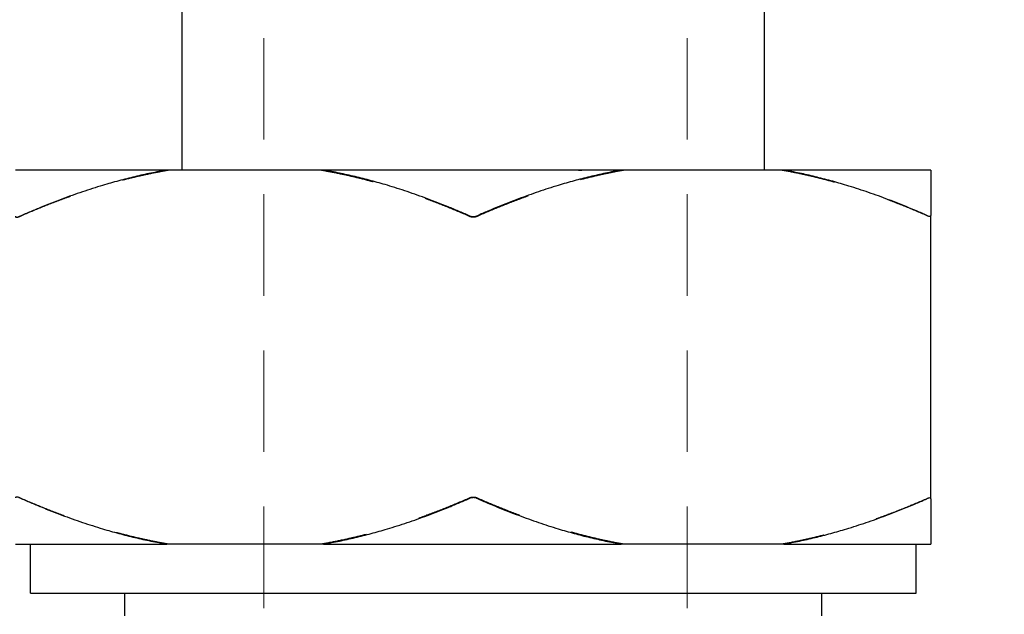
# Model space of a CAD drawing. Header units: inches. Extents: x 0.2 to 10.9, y 0.3 to 8.6.
# Tile 7 of 17: x 1.7 to 3.5, y 4.4 to 5.5. Entities that reach past the tile are written whole.
import ezdxf

# ---------------------------------------------------------------- set-up
doc = ezdxf.new("R2010")
doc.units = ezdxf.units.IN
doc.header["$MEASUREMENT"] = 0
doc.linetypes.add('DASHED', pattern=[0.2067, 0.1654, -0.0413])
doc.layers.add('Dimensions', color=18, linetype='Continuous')
doc.layers.add('Geometry', color=255, linetype='Continuous', lineweight=25)
doc.layers.add('Hidden', color=252, linetype='DASHED', lineweight=18)
doc.styles.add('Note Text (ANSI)', font='tahoma.ttf')
doc.dimstyles.new('Default (ANSI)', dxfattribs={"dimtxt": 0.12, "dimasz": 0.098425, "dimexe": 0.125, "dimexo": 0.125, "dimgap": 0.031496, "dimtad": 0, "dimtih": 1, "dimtoh": 1, "dimrnd": 1e-08, "dimzin": 4, "dimdsep": 46, "dimtxsty": 'Note Text (ANSI)', "dimcen": 0.09, "dimdle": 0.393701, "dimclrd": 256, "dimclre": 256, "dimclrt": 256, "dimadec": 0, "dimazin": 1, "dimtfac": 1, "dimtofl": 0, "dimtmove": 0, "dimatfit": 3, "dimfxl": 1, "dimtolj": 1, "dimtzin": 4, "dimlwd": -1, "dimlwe": -1, "dimarcsym": 0})

# ---------------------------------------------------------------- blocks, each defined once
blk = doc.blocks.new('*D4')
at = {"layer": 'Defpoints', "color": 0}
for p in [(2.5329, 7.4518), (2.5302, 2.8008), (4.4105, 2.8008)]:
    blk.add_point(p, dxfattribs=at)
at = {"layer": 'Dimensions'}
for p, q in [((2.6579, 7.4518), (4.5355, 7.4518)), ((4.4105, 7.3534), (4.4105, 5.2363)), ((4.4105, 2.8992), (4.4105, 5.0163)), ((2.6552, 2.8008), (4.5355, 2.8008))]:
    blk.add_line(p, q, dxfattribs=at)
for points in [[(4.3941, 7.3534), (4.4269, 7.3534), (4.4105, 7.4518)], [(4.3941, 2.8992), (4.4269, 2.8992), (4.4105, 2.8008)]]:
    blk.add_solid(points, dxfattribs=at)
at = {"layer": 'Dimensions', "insert": (4.4105, 5.1263), "char_height": 0.12, "attachment_point": 5, "style": 'Note Text (ANSI)'}
blk.add_mtext('\\A1;1.6 [39.4]', dxfattribs=at)

msp = doc.modelspace()

# ---------------------------------------------------------------- linework, layer by layer
at = {"layer": 'Geometry'}
for p, q in [((1.9964, 5.182), (1.9964, 5.5195)), ((3.0614, 5.182), (3.0614, 5.5196)), ((1.9684, 5.1818), (1.6919, 5.1818)), ((1.9609, 5.1818), (1.9613, 5.182)), ((2.2551, 5.1818), (1.9684, 5.1818)), ((2.7992, 5.1818), (2.2551, 5.1818)), ((3.097, 5.1818), (2.7992, 5.1818)), ((3.3659, 5.1818), (3.097, 5.1818)), ((3.1239, 5.182), (3.1235, 5.1818)), ((3.3659, 4.5806), (3.3659, 5.099)), ((1.6919, 4.4978), (1.9684, 4.4978)), ((1.7189, 4.4078), (1.7189, 4.4978)), ((2.2551, 4.4978), (1.9684, 4.4978)), ((2.2551, 4.4978), (2.7992, 4.4978)), ((3.097, 4.4978), (2.7992, 4.4978)), ((3.097, 4.4978), (3.3659, 4.4978)), ((3.3389, 4.4078), (3.3389, 4.4978)), ((1.7189, 4.4078), (3.3389, 4.4078)), ((1.8914, 4.3665), (1.8914, 4.4078)), ((3.1664, 4.3665), (3.1664, 4.4078))]:
    msp.add_line(p, q, dxfattribs=at)
for points, weights in [([(1.9684, 5.1818), (1.8421, 5.16), (1.6994, 5.0973)], [1, 1.01826439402, 1.00653457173]), ([(2.5214, 5.0984), (2.3803, 5.1602), (2.2551, 5.1818)], [1.00674495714, 1.01809867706, 1]), ([(2.7992, 5.1818), (2.6756, 5.1597), (2.5364, 5.0985)], [1, 1.01763309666, 1.00662761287]), ([(3.3584, 5.099), (3.22, 5.1598), (3.097, 5.1818)], [1.00672682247, 1.01755314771, 1]), ([(3.3659, 5.1818), (3.3659, 5.1598), (3.3659, 5.099)], [1, 1.01756060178, 1.00672875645]), ([(1.6994, 4.5823), (1.8421, 4.5196), (1.9684, 4.4978)], [1.00653457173, 1.01826439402, 1]), ([(2.2551, 4.4978), (2.3803, 4.5194), (2.5214, 4.5811)], [1, 1.01809867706, 1.00674495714]), ([(2.5364, 4.5811), (2.6756, 4.5199), (2.7992, 4.4978)], [1.00662761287, 1.01763309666, 1]), ([(3.097, 4.4978), (3.22, 4.5198), (3.3584, 4.5806)], [1, 1.01755314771, 1.00672682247]), ([(3.3659, 4.5806), (3.3659, 4.5198), (3.3659, 4.4978)], [1.00672875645, 1.01756060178, 1])]:
    msp.add_rational_spline(points, weights, degree=2, dxfattribs=at)
for points, knots in [([(2.7274, 5.182), (2.6869, 5.182), (2.6454, 5.182), (2.6037, 5.182), (2.6, 5.182), (2.5962, 5.182), (2.5925, 5.182), (2.5509, 5.182), (2.5093, 5.182), (2.4682, 5.182), (2.465, 5.182), (2.4617, 5.182), (2.4584, 5.182), (2.3792, 5.182), (2.3034, 5.182), (2.2358, 5.182), (2.2213, 5.182), (2.2073, 5.182), (2.1937, 5.182), (2.1457, 5.182), (2.1036, 5.182), (2.0687, 5.182), (2.0251, 5.182), (1.9935, 5.182), (1.9761, 5.182), (1.967, 5.182), (1.962, 5.182), (1.9613, 5.182), (1.9613, 5.182), (1.9613, 5.182), (1.9613, 5.182)], [-1.5433432, -1.5433432, -1.5433432, -1.5433432, -1.4376705, -1.4376705, -1.4376705, -1.4282424, -1.4282424, -1.4282424, -1.3231038, -1.3231038, -1.3231038, -1.3147117, -1.3147117, -1.3147117, -1.111257, -1.111257, -1.111257, -1.0677085, -1.0677085, -1.0677085, -0.9130885, -0.9130885, -0.9130885, -0.720161, -0.720161, -0.720161, -0.6191777, -0.6191777, -0.6191777, -0.612077, -0.612077, -0.612077, -0.612077]), ([(2.7215, 5.1818), (2.7225, 5.1818), (2.7234, 5.1819), (2.7254, 5.1819), (2.7264, 5.182), (2.7274, 5.182)], [-0.005274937, -0.005274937, -0.005274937, -0.005274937, -0.002643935, -0.002643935, -0.000000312, -0.000000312, -0.000000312, -0.000000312]), ([(3.1239, 5.182), (3.1239, 5.182), (3.1239, 5.182), (3.1238, 5.182), (3.1228, 5.182), (3.1146, 5.182), (3.0991, 5.182), (3.092, 5.182), (3.0834, 5.182), (3.0733, 5.182), (3.0404, 5.182), (2.9929, 5.182), (2.9345, 5.182), (2.8747, 5.182), (2.8045, 5.182), (2.7274, 5.182)], [-0.6264305, -0.6264305, -0.6264305, -0.6264305, -0.6164825, -0.6164825, -0.6164825, -0.4791531, -0.4791531, -0.4791531, -0.416133, -0.416133, -0.416133, -0.2106194, -0.2106194, -0.2106194, 0, 0, 0, 0]), ([(1.6919, 5.0973), (1.6919, 5.0971), (1.692, 5.0969), (1.6923, 5.0961), (1.6929, 5.0958), (1.6949, 5.0958), (1.6964, 5.0961), (1.6984, 5.0969), (1.6989, 5.0971), (1.6994, 5.0973)], [-0.07152022, -0.07152022, -0.07152022, -0.07152022, -0.07007165, -0.07007165, -0.06495132, -0.06495132, -0.05983099, -0.05983099, -0.05834654, -0.05834654, -0.05834654, -0.05834654]), ([(2.5214, 5.0984), (2.5219, 5.0982), (2.5224, 5.098), (2.5248, 5.0973), (2.5269, 5.0969), (2.5309, 5.0969), (2.533, 5.0973), (2.5354, 5.098), (2.5359, 5.0982), (2.5364, 5.0985)], [-0.07152014, -0.07152014, -0.07152014, -0.07152014, -0.07007139, -0.07007139, -0.06495098, -0.06495098, -0.05983057, -0.05983057, -0.05834646, -0.05834646, -0.05834646, -0.05834646]), ([(3.3584, 5.099), (3.3589, 5.0988), (3.3594, 5.0986), (3.3615, 5.0978), (3.3629, 5.0975), (3.3649, 5.0975), (3.3656, 5.0978), (3.3659, 5.0986), (3.3659, 5.0988), (3.3659, 5.099)], [-0.07153794, -0.07153794, -0.07153794, -0.07153794, -0.07007126, -0.07007126, -0.06495081, -0.06495081, -0.05983036, -0.05983036, -0.05836427, -0.05836427, -0.05836427, -0.05836427]), ([(1.6994, 4.5823), (1.6989, 4.5825), (1.6984, 4.5827), (1.6964, 4.5835), (1.6949, 4.5838), (1.6929, 4.5838), (1.6923, 4.5835), (1.692, 4.5827), (1.6919, 4.5825), (1.6919, 4.5823)], [-0.02855069, -0.02855069, -0.02855069, -0.02855069, -0.02706624, -0.02706624, -0.02194591, -0.02194591, -0.01682558, -0.01682558, -0.01537701, -0.01537701, -0.01537701, -0.01537701]), ([(2.5364, 4.5811), (2.5359, 4.5813), (2.5354, 4.5815), (2.533, 4.5823), (2.5309, 4.5827), (2.5269, 4.5827), (2.5248, 4.5823), (2.5224, 4.5815), (2.5219, 4.5814), (2.5214, 4.5811)], [-0.02855077, -0.02855077, -0.02855077, -0.02855077, -0.02706667, -0.02706667, -0.02194626, -0.02194626, -0.01682585, -0.01682585, -0.0153771, -0.0153771, -0.0153771, -0.0153771]), ([(3.3659, 4.5806), (3.3659, 4.5808), (3.3659, 4.581), (3.3656, 4.5818), (3.3649, 4.5821), (3.3629, 4.5821), (3.3615, 4.5818), (3.3594, 4.581), (3.3589, 4.5808), (3.3584, 4.5806)], [-0.02853297, -0.02853297, -0.02853297, -0.02853297, -0.02706688, -0.02706688, -0.02194643, -0.02194643, -0.01682598, -0.01682598, -0.0153593, -0.0153593, -0.0153593, -0.0153593])]:
    msp.add_open_spline(points, degree=3, knots=knots, dxfattribs=at)
at = {"layer": 'Hidden', "ltscale": 1.1224}
for p, q in [((2.1459, 6.2803), (2.1459, 2.8003)), ((2.9199, 6.2803), (2.9199, 2.8003))]:
    msp.add_line(p, q, dxfattribs=at)
at = {"layer": 'Hidden', "ltscale": 0.208564}
for points, weights in [([(1.6994, 5.0967), (1.8449, 5.1605), (1.9738, 5.1818)], [1.00654651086, 1.01887124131, 1]), ([(1.9738, 4.4978), (1.8449, 4.5191), (1.6994, 4.5829)], [1, 1.01887124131, 1.00654651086])]:
    msp.add_rational_spline(points, weights, degree=2, dxfattribs=at)
at = {"layer": 'Hidden', "ltscale": 0.003257}
msp.add_open_spline([(2.1576, 5.182), (2.1582, 5.182), (2.1589, 5.1819), (2.1601, 5.1819), (2.1608, 5.1818), (2.1614, 5.1818)], degree=3, knots=[-0.004476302, -0.004476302, -0.004476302, -0.004476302, -0.002237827, -0.002237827, 0, 0, 0, 0], dxfattribs=at)
at = {"layer": 'Hidden', "ltscale": 0.207564}
for points, weights in [([(2.2484, 5.1818), (2.3767, 5.1606), (2.5214, 5.0973)], [1, 1.01878948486, 1.00665271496]), ([(2.5214, 4.5823), (2.3767, 4.519), (2.2484, 4.4978)], [1.00665271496, 1.01878948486, 1])]:
    msp.add_rational_spline(points, weights, degree=2, dxfattribs=at)
at = {"layer": 'Hidden', "ltscale": 0.204803}
for points, weights in [([(2.5364, 5.0973), (2.6792, 5.16), (2.8056, 5.1818)], [1.00653318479, 1.01828462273, 1]), ([(2.8056, 4.4978), (2.6792, 4.5196), (2.5364, 4.5823)], [1, 1.01828462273, 1.00653318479])]:
    msp.add_rational_spline(points, weights, degree=2, dxfattribs=at)
at = {"layer": 'Hidden', "ltscale": 0.003136}
msp.add_open_spline([(2.5976, 5.1818), (2.5967, 5.1818), (2.5959, 5.1819), (2.5942, 5.1819), (2.5934, 5.182), (2.5925, 5.182)], degree=3, knots=[-0.004315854, -0.004315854, -0.004315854, -0.004315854, -0.002158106, -0.002158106, -0.000001, -0.000001, -0.000001, -0.000001], dxfattribs=at)
at = {"layer": 'Hidden'}
msp.add_open_spline([(2.7215, 5.1818), (2.7215, 5.1818), (2.7215, 5.1818), (2.7215, 5.1818)], degree=3, dxfattribs=at)
at = {"layer": 'Hidden', "ltscale": 0.202751}
for points, weights in [([(3.0919, 5.1818), (3.2172, 5.1602), (3.3584, 5.0984)], [1, 1.01811884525, 1.00674380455]), ([(3.3584, 4.5812), (3.2172, 4.5194), (3.0919, 4.4978)], [1.00674380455, 1.01811884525, 1])]:
    msp.add_rational_spline(points, weights, degree=2, dxfattribs=at)
at = {"layer": 'Hidden', "ltscale": 0.010114}
for points, knots in [([(1.6994, 5.0967), (1.6989, 5.0965), (1.6985, 5.0963), (1.6964, 5.0955), (1.695, 5.0952), (1.6929, 5.0952), (1.6923, 5.0955), (1.692, 5.0963), (1.6919, 5.0965), (1.6919, 5.0967)], [-0.07153804, -0.07153804, -0.07153804, -0.07153804, -0.07007179, -0.07007179, -0.0649515, -0.0649515, -0.05983121, -0.05983121, -0.05836437, -0.05836437, -0.05836437, -0.05836437]), ([(2.5364, 5.0973), (2.5359, 5.0971), (2.5354, 5.0969), (2.533, 5.0961), (2.5309, 5.0957), (2.5269, 5.0957), (2.5248, 5.0961), (2.5224, 5.0968), (2.5219, 5.097), (2.5214, 5.0973)], [-0.07155582, -0.07155582, -0.07155582, -0.07155582, -0.07007166, -0.07007166, -0.06495133, -0.06495133, -0.059831, -0.059831, -0.05838214, -0.05838214, -0.05838214, -0.05838214]), ([(3.3659, 5.0984), (3.3659, 5.0982), (3.3659, 5.098), (3.3656, 5.0972), (3.3649, 5.0969), (3.3629, 5.0969), (3.3615, 5.0972), (3.3594, 5.098), (3.3589, 5.0982), (3.3584, 5.0984)], [-0.07155579, -0.07155579, -0.07155579, -0.07155579, -0.07007139, -0.07007139, -0.06495099, -0.06495099, -0.05983058, -0.05983058, -0.05838212, -0.05838212, -0.05838212, -0.05838212]), ([(1.6919, 4.5829), (1.6919, 4.5831), (1.692, 4.5833), (1.6923, 4.5841), (1.6929, 4.5844), (1.695, 4.5844), (1.6964, 4.5841), (1.6985, 4.5833), (1.6989, 4.5831), (1.6994, 4.5829)], [-0.02853286, -0.02853286, -0.02853286, -0.02853286, -0.02706602, -0.02706602, -0.02194573, -0.02194573, -0.01682545, -0.01682545, -0.01535919, -0.01535919, -0.01535919, -0.01535919]), ([(2.5214, 4.5823), (2.5219, 4.5825), (2.5224, 4.5827), (2.5248, 4.5835), (2.5269, 4.5838), (2.5309, 4.5838), (2.533, 4.5835), (2.5354, 4.5827), (2.5359, 4.5825), (2.5364, 4.5823)], [-0.0285151, -0.0285151, -0.0285151, -0.0285151, -0.02706623, -0.02706623, -0.0219459, -0.0219459, -0.01682558, -0.01682558, -0.01534142, -0.01534142, -0.01534142, -0.01534142]), ([(3.3584, 4.5812), (3.3589, 4.5814), (3.3594, 4.5816), (3.3615, 4.5824), (3.3629, 4.5827), (3.3649, 4.5827), (3.3656, 4.5824), (3.3659, 4.5816), (3.3659, 4.5814), (3.3659, 4.5812)], [-0.02851512, -0.02851512, -0.02851512, -0.02851512, -0.02706666, -0.02706666, -0.02194625, -0.02194625, -0.01682584, -0.01682584, -0.01534144, -0.01534144, -0.01534144, -0.01534144])]:
    msp.add_open_spline(points, degree=3, knots=knots, dxfattribs=at)

# ---------------------------------------------------------------- dimensions: what is measured, and where the dimension line sits
at = {"layer": 'Dimensions'}
dim = msp.add_linear_dim(base=(4.4105, 2.8008), p1=(2.5329, 7.4518), p2=(2.5302, 2.8008), angle=90, dimstyle='Default (ANSI)', override={"dimdec": 1, "dimlfac": 0.333333}, dxfattribs=at)
dim.commit()
dim.dimension.update_dxf_attribs({"geometry": '*D4', "text_midpoint": (4.4105, 5.1263)})

doc.saveas('drawing.dxf')
